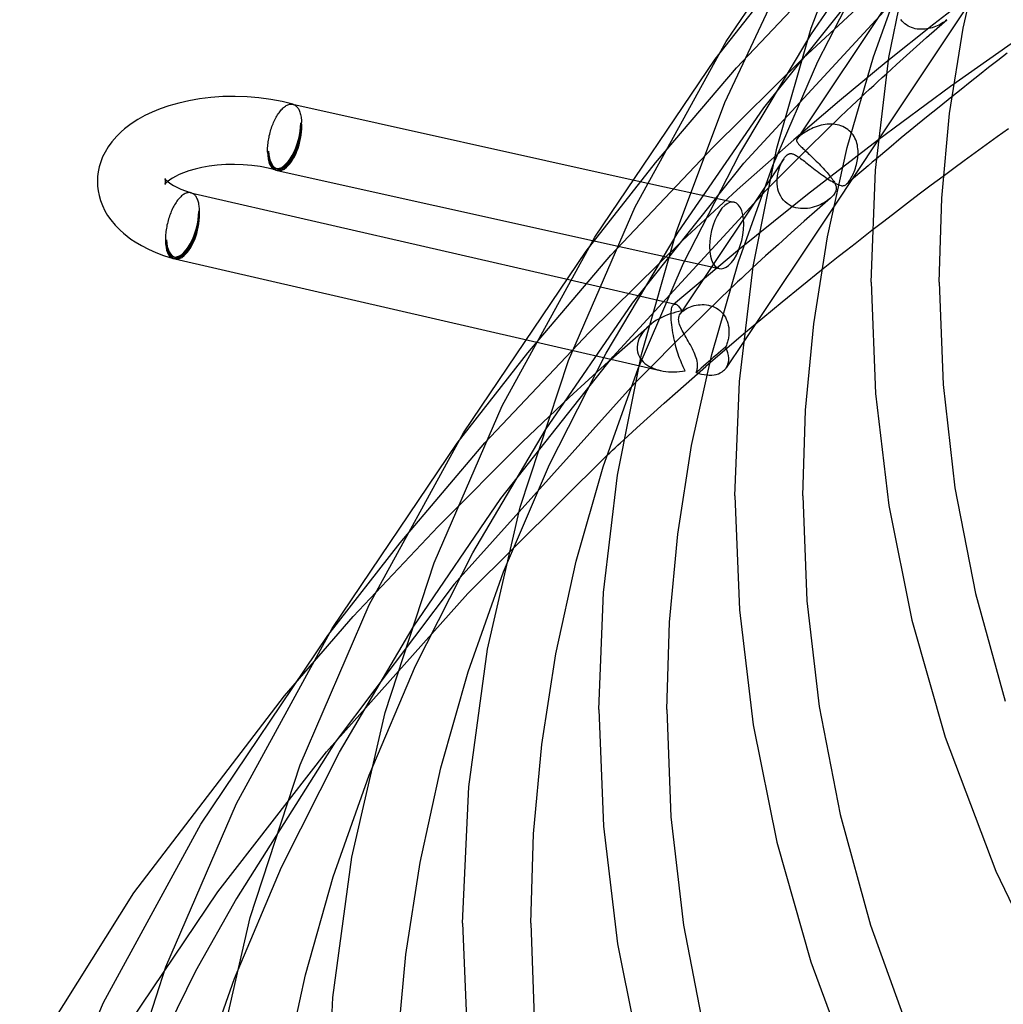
# Model space of a CAD drawing. Header units: millimetres. Extents: x -417 to 417, y -210 to 365.
# Tile 13 of 100: x -375 to -317, y 60 to 118. Entities that reach past the tile are written whole.
import ezdxf

# ---------------------------------------------------------------- set-up
doc = ezdxf.new("R2010")
doc.units = ezdxf.units.MM
doc.layers.add('HIDDEN', color=7, linetype='Continuous')
doc.layers.add('THICK', color=7, linetype='Continuous')

msp = doc.modelspace()

# ---------------------------------------------------------------- linework, layer by layer
at = {"layer": 'HIDDEN'}
for p, q in [((-328.546, 116.724), (-323.55, 123.912)), ((-332.912, 114.779), (-327.042, 120.968)), ((-328.131, 115.144), (-324.868, 121.492)), ((-334.15, 115.281), (-330.16, 120.367)), ((-331.29, 112.425), (-324.776, 120.574)), ((-323.198, 119.818), (-329.339, 110.613)), ((-318.441, 119.571), (-321.307, 117.345)), ((-332.479, 109.18), (-323.768, 118.587)), ((-328.994, 115.344), (-325.848, 118.242)), ((-319.323, 118.419), (-324.578, 110.543)), ((-323.172, 117.522), (-323.244, 117.611)), ((-323.093, 117.439), (-323.172, 117.522)), ((-321.139, 117.079), (-320.538, 117.605)), ((-320.69, 117.486), (-320.769, 117.432)), ((-320.616, 117.541), (-320.69, 117.486)), ((-320.545, 117.599), (-320.616, 117.541)), ((-321.307, 117.345), (-324.112, 115.1)), ((-323.007, 117.363), (-323.093, 117.439)), ((-322.916, 117.294), (-323.007, 117.363)), ((-322.819, 117.234), (-322.916, 117.294)), ((-322.718, 117.182), (-322.819, 117.234)), ((-322.614, 117.139), (-322.718, 117.182)), ((-322.506, 117.103), (-322.614, 117.139)), ((-322.397, 117.076), (-322.506, 117.103)), ((-322.286, 117.056), (-322.397, 117.076)), ((-322.174, 117.044), (-322.286, 117.056)), ((-322.062, 117.039), (-322.174, 117.044)), ((-321.949, 117.04), (-322.062, 117.039)), ((-321.837, 117.048), (-321.949, 117.04)), ((-321.726, 117.062), (-321.837, 117.048)), ((-321.737, 116.552), (-321.139, 117.079)), ((-321.618, 117.082), (-321.726, 117.062)), ((-321.511, 117.106), (-321.618, 117.082)), ((-321.407, 117.135), (-321.511, 117.106)), ((-321.306, 117.168), (-321.407, 117.135)), ((-321.208, 117.204), (-321.306, 117.168)), ((-321.114, 117.244), (-321.208, 117.204)), ((-321.023, 117.287), (-321.114, 117.244)), ((-320.936, 117.332), (-321.023, 117.287)), ((-320.851, 117.381), (-320.936, 117.332)), ((-320.769, 117.432), (-320.851, 117.381)), ((-315.711, 116.933), (-320.329, 113.672)), ((-332.718, 109.75), (-328.546, 116.724)), ((-322.331, 116.023), (-321.737, 116.552)), ((-322.922, 115.494), (-322.331, 116.023)), ((-334.301, 110.093), (-328.994, 115.344)), ((-330.769, 109.043), (-328.131, 115.144)), ((-323.509, 114.964), (-322.922, 115.494)), ((-337.667, 109.198), (-332.912, 114.779)), ((-324.112, 115.1), (-326.854, 112.835)), ((-324.093, 114.433), (-323.509, 114.964)), ((-320.329, 113.672), (-324.612, 110.51)), ((-326.854, 112.835), (-329.533, 110.551)), ((-326.136, 112.541), (-325.586, 113.055)), ((-320.246, 113.079), (-320.997, 112.475)), ((-358.981, 112.638), (-358.977, 112.637)), ((-358.977, 112.637), (-358.973, 112.636)), ((-358.973, 112.636), (-358.969, 112.635)), ((-358.959, 112.632), (-358.971, 112.636)), ((-358.969, 112.635), (-358.964, 112.634)), ((-358.964, 112.634), (-358.96, 112.633)), ((-358.96, 112.633), (-358.956, 112.631)), ((-358.956, 112.631), (-358.914, 112.617)), ((-358.914, 112.617), (-358.874, 112.597)), ((-358.874, 112.597), (-358.835, 112.573)), ((-358.835, 112.573), (-358.798, 112.545)), ((-358.798, 112.545), (-358.762, 112.512)), ((-358.762, 112.512), (-358.728, 112.475)), ((-358.728, 112.475), (-358.695, 112.433)), ((-358.695, 112.433), (-358.665, 112.388)), ((-358.665, 112.388), (-358.636, 112.338)), ((-358.636, 112.338), (-358.609, 112.284)), ((-358.609, 112.284), (-358.585, 112.226)), ((-336.342, 105.112), (-331.29, 112.425)), ((-326.793, 111.913), (-326.136, 112.541)), ((-320.997, 112.475), (-321.744, 111.869)), ((-358.585, 112.226), (-358.562, 112.165)), ((-358.562, 112.165), (-358.542, 112.1)), ((-358.542, 112.1), (-358.524, 112.032)), ((-358.524, 112.032), (-358.508, 111.961)), ((-358.508, 111.961), (-358.494, 111.887)), ((-358.494, 111.887), (-358.483, 111.81)), ((-358.483, 111.81), (-358.474, 111.73)), ((-358.474, 111.73), (-358.467, 111.647)), ((-327.658, 111.072), (-326.793, 111.913)), ((-321.744, 111.869), (-322.485, 111.263)), ((-358.463, 111.562), (-358.513, 111.519)), ((-358.467, 111.647), (-358.463, 111.562)), ((-328.702, 111.094), (-328.793, 111.041)), ((-328.605, 111.145), (-328.702, 111.094)), ((-328.503, 111.195), (-328.605, 111.145)), ((-328.397, 111.244), (-328.503, 111.195)), ((-328.287, 111.289), (-328.397, 111.244)), ((-328.173, 111.33), (-328.287, 111.289)), ((-328.057, 111.367), (-328.173, 111.33)), ((-327.939, 111.399), (-328.057, 111.367)), ((-327.82, 111.426), (-327.939, 111.399)), ((-327.701, 111.446), (-327.82, 111.426)), ((-327.581, 111.461), (-327.701, 111.446)), ((-327.461, 111.47), (-327.581, 111.461)), ((-327.341, 111.472), (-327.461, 111.47)), ((-327.223, 111.467), (-327.341, 111.472)), ((-327.105, 111.454), (-327.223, 111.467)), ((-326.989, 111.435), (-327.105, 111.454)), ((-326.876, 111.408), (-326.989, 111.435)), ((-326.765, 111.372), (-326.876, 111.408)), ((-326.657, 111.329), (-326.765, 111.372)), ((-326.554, 111.279), (-326.657, 111.329)), ((-326.456, 111.221), (-326.554, 111.279)), ((-326.363, 111.156), (-326.456, 111.221)), ((-326.276, 111.084), (-326.363, 111.156)), ((-322.485, 111.263), (-323.223, 110.654)), ((-332.859, 107.611), (-329.533, 110.551)), ((-329.372, 110.536), (-329.374, 110.513)), ((-329.374, 110.513), (-329.372, 110.49)), ((-329.366, 110.56), (-329.372, 110.536)), ((-329.356, 110.585), (-329.366, 110.56)), ((-329.341, 110.612), (-329.356, 110.585)), ((-329.326, 110.632), (-329.341, 110.612)), ((-329.309, 110.652), (-329.326, 110.632)), ((-329.29, 110.674), (-329.309, 110.652)), ((-329.267, 110.697), (-329.29, 110.674)), ((-329.242, 110.721), (-329.267, 110.697)), ((-329.213, 110.747), (-329.242, 110.721)), ((-329.177, 110.777), (-329.213, 110.747)), ((-329.135, 110.811), (-329.177, 110.777)), ((-329.085, 110.849), (-329.135, 110.811)), ((-329.026, 110.891), (-329.085, 110.849)), ((-328.957, 110.938), (-329.026, 110.891)), ((-328.879, 110.989), (-328.957, 110.938)), ((-328.793, 111.041), (-328.879, 110.989)), ((-324.612, 110.51), (-328.734, 107.334)), ((-328.687, 110.057), (-327.658, 111.072)), ((-326.196, 111.006), (-326.276, 111.084)), ((-326.123, 110.923), (-326.196, 111.006)), ((-326.057, 110.835), (-326.123, 110.923)), ((-325.997, 110.742), (-326.057, 110.835)), ((-325.945, 110.646), (-325.997, 110.742)), ((-325.9, 110.547), (-325.945, 110.646)), ((-325.862, 110.446), (-325.9, 110.547)), ((-323.223, 110.654), (-323.955, 110.045)), ((-340.3, 103.76), (-334.301, 110.093)), ((-329.84, 108.907), (-328.687, 110.057)), ((-329.372, 110.49), (-329.366, 110.466)), ((-329.366, 110.466), (-329.357, 110.442)), ((-329.357, 110.442), (-329.344, 110.416)), ((-329.344, 110.416), (-329.327, 110.389)), ((-329.327, 110.389), (-329.307, 110.36)), ((-329.307, 110.36), (-329.282, 110.329)), ((-329.282, 110.329), (-329.254, 110.296)), ((-329.254, 110.296), (-329.221, 110.26)), ((-329.221, 110.26), (-329.185, 110.222)), ((-329.185, 110.222), (-329.144, 110.181)), ((-329.144, 110.181), (-329.1, 110.137)), ((-329.1, 110.137), (-329.051, 110.09)), ((-329.051, 110.09), (-329, 110.041)), ((-329, 110.041), (-328.944, 109.988)), ((-328.944, 109.988), (-328.885, 109.933)), ((-328.885, 109.933), (-328.822, 109.874)), ((-325.83, 110.343), (-325.862, 110.446)), ((-325.804, 110.238), (-325.83, 110.343)), ((-325.785, 110.132), (-325.804, 110.238)), ((-325.771, 110.026), (-325.785, 110.132)), ((-325.762, 109.919), (-325.771, 110.026)), ((-323.955, 110.045), (-324.683, 109.434)), ((-360.413, 109.873), (-360.463, 109.83)), ((-330.131, 109.427), (-336.209, 100.317)), ((-336.011, 103.306), (-332.718, 109.75)), ((-330.185, 109.341), (-330.176, 109.356)), ((-330.176, 109.356), (-330.167, 109.371)), ((-330.167, 109.371), (-330.157, 109.386)), ((-330.157, 109.386), (-330.148, 109.4)), ((-330.148, 109.4), (-330.14, 109.414)), ((-330.14, 109.414), (-330.131, 109.428)), ((-330.131, 109.428), (-330.105, 109.465)), ((-330.105, 109.465), (-330.08, 109.499)), ((-330.08, 109.499), (-330.056, 109.53)), ((-330.056, 109.53), (-330.033, 109.557)), ((-330.033, 109.557), (-330.012, 109.581)), ((-330.012, 109.581), (-329.991, 109.602)), ((-329.991, 109.602), (-329.972, 109.621)), ((-329.972, 109.621), (-329.953, 109.638)), ((-329.953, 109.638), (-329.93, 109.657)), ((-329.93, 109.657), (-329.906, 109.674)), ((-329.906, 109.674), (-329.883, 109.689)), ((-329.883, 109.689), (-329.86, 109.702)), ((-329.86, 109.702), (-329.837, 109.713)), ((-329.837, 109.713), (-329.814, 109.722)), ((-329.814, 109.722), (-329.792, 109.729)), ((-329.792, 109.729), (-329.77, 109.734)), ((-329.77, 109.734), (-329.748, 109.737)), ((-329.748, 109.737), (-329.726, 109.738)), ((-329.726, 109.738), (-329.683, 109.737)), ((-329.683, 109.737), (-329.64, 109.73)), ((-329.64, 109.73), (-329.594, 109.718)), ((-329.594, 109.718), (-329.547, 109.7)), ((-329.547, 109.7), (-329.498, 109.678)), ((-329.498, 109.678), (-329.446, 109.651)), ((-329.446, 109.651), (-329.392, 109.62)), ((-329.392, 109.62), (-329.334, 109.584)), ((-329.334, 109.584), (-329.274, 109.544)), ((-329.274, 109.544), (-329.21, 109.5)), ((-329.21, 109.5), (-329.143, 109.452)), ((-329.143, 109.452), (-329.072, 109.399)), ((-329.072, 109.399), (-328.997, 109.343)), ((-328.822, 109.874), (-328.756, 109.812)), ((-328.756, 109.812), (-328.686, 109.746)), ((-328.686, 109.746), (-328.614, 109.678)), ((-328.614, 109.678), (-328.538, 109.606)), ((-328.538, 109.606), (-328.46, 109.531)), ((-328.46, 109.531), (-328.379, 109.454)), ((-328.379, 109.454), (-328.298, 109.375)), ((-328.298, 109.375), (-328.215, 109.293)), ((-325.81, 109.286), (-325.791, 109.388)), ((-325.791, 109.388), (-325.777, 109.493)), ((-325.777, 109.493), (-325.766, 109.599)), ((-325.766, 109.599), (-325.76, 109.705)), ((-325.759, 109.812), (-325.762, 109.919)), ((-325.76, 109.705), (-325.759, 109.812)), ((-341.739, 103.997), (-337.667, 109.198)), ((-339.022, 100.944), (-332.479, 109.18)), ((-331.075, 107.664), (-329.84, 108.907)), ((-330.442, 108.706), (-330.401, 108.849)), ((-330.401, 108.849), (-330.353, 108.986)), ((-330.353, 108.986), (-330.301, 109.114)), ((-330.301, 109.114), (-330.244, 109.233)), ((-330.244, 109.233), (-330.185, 109.341)), ((-328.997, 109.343), (-328.918, 109.283)), ((-328.918, 109.283), (-328.836, 109.22)), ((-328.836, 109.22), (-328.75, 109.153)), ((-328.75, 109.153), (-328.661, 109.084)), ((-328.661, 109.084), (-328.569, 109.013)), ((-328.569, 109.013), (-328.473, 108.939)), ((-328.473, 108.939), (-328.374, 108.863)), ((-328.374, 108.863), (-328.273, 108.786)), ((-328.273, 108.786), (-328.171, 108.708)), ((-328.215, 109.293), (-328.131, 109.21)), ((-328.131, 109.21), (-328.048, 109.126)), ((-328.048, 109.126), (-327.965, 109.042)), ((-327.965, 109.042), (-327.885, 108.958)), ((-327.885, 108.958), (-327.805, 108.874)), ((-327.805, 108.874), (-327.728, 108.791)), ((-327.728, 108.791), (-327.654, 108.709)), ((-325.995, 108.675), (-325.957, 108.771)), ((-325.957, 108.771), (-325.921, 108.872)), ((-325.921, 108.872), (-325.887, 108.978)), ((-325.887, 108.978), (-325.855, 109.088)), ((-325.855, 109.088), (-325.831, 109.186)), ((-325.831, 109.186), (-325.81, 109.286)), ((-366.492, 108.26), (-366.496, 108.267)), ((-366.484, 108.239), (-366.492, 108.26)), ((-366.476, 108.211), (-366.484, 108.239)), ((-366.469, 108.177), (-366.476, 108.211)), ((-339.092, 108.222), (-333.048, 106.881)), ((-330.52, 108.099), (-330.516, 108.252)), ((-330.516, 108.252), (-330.501, 108.405)), ((-330.501, 108.405), (-330.476, 108.557)), ((-330.476, 108.557), (-330.442, 108.706)), ((-328.171, 108.708), (-328.066, 108.63)), ((-328.066, 108.63), (-327.961, 108.552)), ((-327.961, 108.552), (-327.856, 108.476)), ((-327.856, 108.476), (-327.752, 108.402)), ((-327.752, 108.402), (-327.649, 108.331)), ((-327.654, 108.709), (-327.583, 108.629)), ((-327.649, 108.331), (-327.549, 108.263)), ((-327.583, 108.629), (-327.515, 108.55)), ((-327.549, 108.263), (-327.453, 108.2)), ((-327.515, 108.55), (-327.451, 108.472)), ((-327.453, 108.2), (-327.36, 108.142)), ((-327.451, 108.472), (-327.391, 108.396)), ((-327.391, 108.396), (-327.334, 108.322)), ((-327.334, 108.322), (-327.282, 108.251)), ((-327.282, 108.251), (-327.235, 108.182)), ((-326.244, 108.182), (-326.202, 108.252)), ((-326.202, 108.252), (-326.16, 108.327)), ((-326.16, 108.327), (-326.117, 108.408)), ((-326.117, 108.408), (-326.075, 108.494)), ((-326.075, 108.494), (-326.034, 108.583)), ((-326.034, 108.583), (-325.995, 108.675)), ((-320.755, 108.401), (-321.462, 107.874)), ((-366.495, 107.93), (-366.491, 107.939)), ((-366.492, 107.935), (-366.495, 107.93)), ((-366.477, 107.956), (-366.492, 107.935)), ((-366.491, 107.939), (-366.484, 107.959)), ((-366.484, 107.959), (-366.476, 107.986)), ((-366.439, 108.001), (-366.477, 107.956)), ((-366.476, 107.986), (-366.469, 108.02)), ((-366.464, 108.138), (-366.469, 108.177)), ((-366.469, 108.02), (-366.464, 108.058)), ((-366.463, 108.098), (-366.464, 108.138)), ((-366.464, 108.058), (-366.463, 108.098)), ((-366.383, 108.057), (-366.439, 108.001)), ((-366.336, 108.098), (-366.383, 108.057)), ((-330.515, 107.946), (-330.52, 108.099)), ((-330.498, 107.796), (-330.515, 107.946)), ((-330.469, 107.649), (-330.498, 107.796)), ((-330.428, 107.506), (-330.469, 107.649)), ((-327.36, 108.142), (-327.271, 108.088)), ((-327.271, 108.088), (-327.186, 108.039)), ((-327.235, 108.182), (-327.193, 108.116)), ((-327.193, 108.116), (-327.156, 108.051)), ((-327.186, 108.039), (-327.105, 107.995)), ((-327.156, 108.051), (-327.124, 107.99)), ((-327.124, 107.99), (-327.102, 107.941)), ((-327.105, 107.995), (-327.029, 107.956)), ((-327.102, 107.941), (-327.084, 107.894)), ((-327.084, 107.894), (-327.068, 107.848)), ((-327.068, 107.848), (-327.056, 107.801)), ((-327.05, 107.613), (-327.06, 107.564)), ((-327.056, 107.801), (-327.048, 107.755)), ((-327.045, 107.661), (-327.05, 107.613)), ((-327.048, 107.755), (-327.044, 107.708)), ((-327.044, 107.708), (-327.045, 107.661)), ((-327.029, 107.956), (-326.956, 107.924)), ((-326.956, 107.924), (-326.888, 107.897)), ((-326.888, 107.897), (-326.824, 107.876)), ((-326.824, 107.876), (-326.764, 107.861)), ((-326.764, 107.861), (-326.708, 107.852)), ((-326.708, 107.852), (-326.657, 107.85)), ((-326.657, 107.85), (-326.609, 107.855)), ((-326.609, 107.855), (-326.563, 107.866)), ((-326.563, 107.866), (-326.52, 107.883)), ((-326.52, 107.883), (-326.479, 107.908)), ((-326.479, 107.908), (-326.44, 107.937)), ((-326.44, 107.937), (-326.4, 107.975)), ((-326.39, 107.98), (-326.438, 107.939)), ((-326.4, 107.975), (-326.362, 108.018)), ((-326.342, 108.021), (-326.39, 107.98)), ((-326.362, 108.018), (-326.324, 108.065)), ((-326.294, 108.062), (-326.342, 108.021)), ((-326.324, 108.065), (-326.285, 108.12)), ((-326.246, 108.104), (-326.294, 108.062)), ((-326.285, 108.12), (-326.244, 108.182)), ((-326.198, 108.145), (-326.246, 108.104)), ((-326.15, 108.186), (-326.198, 108.145)), ((-321.462, 107.874), (-322.165, 107.345)), ((-364.965, 107.438), (-364.969, 107.439)), ((-364.961, 107.437), (-364.965, 107.438)), ((-364.958, 107.436), (-364.961, 107.437)), ((-364.954, 107.435), (-364.958, 107.436)), ((-364.957, 107.436), (-364.956, 107.435)), ((-364.956, 107.435), (-364.954, 107.435)), ((-364.95, 107.434), (-364.954, 107.435)), ((-364.954, 107.435), (-364.952, 107.434)), ((-364.952, 107.434), (-364.95, 107.434)), ((-364.946, 107.433), (-364.95, 107.434)), ((-364.95, 107.434), (-364.948, 107.433)), ((-364.948, 107.433), (-364.946, 107.433)), ((-364.907, 107.419), (-364.946, 107.433)), ((-364.868, 107.401), (-364.907, 107.419)), ((-364.831, 107.379), (-364.868, 107.401)), ((-364.796, 107.352), (-364.831, 107.379)), ((-364.761, 107.322), (-364.796, 107.352)), ((-364.729, 107.287), (-364.761, 107.322)), ((-364.697, 107.249), (-364.729, 107.287)), ((-364.668, 107.207), (-364.697, 107.249)), ((-364.641, 107.161), (-364.668, 107.207)), ((-364.615, 107.112), (-364.641, 107.161)), ((-364.591, 107.059), (-364.615, 107.112)), ((-364.569, 107.003), (-364.591, 107.059)), ((-340.174, 97.794), (-331.435, 107.299)), ((-336.086, 104.637), (-332.859, 107.611)), ((-328.734, 107.334), (-332.733, 104.119)), ((-330.375, 107.368), (-330.428, 107.506)), ((-330.31, 107.236), (-330.375, 107.368)), ((-330.232, 107.111), (-330.31, 107.236)), ((-330.143, 106.997), (-330.232, 107.111)), ((-327.387, 107.117), (-328.159, 106.441)), ((-327.461, 107.056), (-327.545, 106.992)), ((-327.387, 107.117), (-327.461, 107.056)), ((-327.319, 107.179), (-327.387, 107.117)), ((-327.26, 107.239), (-327.319, 107.179)), ((-327.209, 107.297), (-327.26, 107.239)), ((-327.166, 107.353), (-327.209, 107.297)), ((-327.129, 107.409), (-327.166, 107.353)), ((-327.099, 107.463), (-327.129, 107.409)), ((-327.076, 107.514), (-327.099, 107.463)), ((-327.06, 107.564), (-327.076, 107.514)), ((-322.165, 107.345), (-322.865, 106.816)), ((-364.549, 106.944), (-364.569, 107.003)), ((-364.53, 106.881), (-364.549, 106.944)), ((-364.514, 106.815), (-364.53, 106.881)), ((-364.501, 106.747), (-364.514, 106.815)), ((-364.489, 106.675), (-364.501, 106.747)), ((-364.479, 106.602), (-364.489, 106.675)), ((-364.471, 106.525), (-364.479, 106.602)), ((-364.466, 106.447), (-364.471, 106.525)), ((-327.214, 106.592), (-332.521, 98.637)), ((-330.043, 106.893), (-330.143, 106.997)), ((-329.933, 106.8), (-330.043, 106.893)), ((-329.816, 106.721), (-329.933, 106.8)), ((-329.691, 106.654), (-329.816, 106.721)), ((-329.561, 106.599), (-329.691, 106.654)), ((-329.427, 106.558), (-329.561, 106.599)), ((-329.291, 106.528), (-329.427, 106.558)), ((-329.153, 106.51), (-329.291, 106.528)), ((-329.015, 106.502), (-329.153, 106.51)), ((-328.876, 106.505), (-329.015, 106.502)), ((-328.738, 106.516), (-328.876, 106.505)), ((-328.601, 106.537), (-328.738, 106.516)), ((-328.467, 106.566), (-328.601, 106.537)), ((-328.334, 106.602), (-328.467, 106.566)), ((-328.205, 106.645), (-328.334, 106.602)), ((-328.079, 106.694), (-328.205, 106.645)), ((-327.958, 106.748), (-328.079, 106.694)), ((-327.844, 106.805), (-327.958, 106.748)), ((-327.737, 106.866), (-327.844, 106.805)), ((-327.637, 106.928), (-327.737, 106.866)), ((-327.545, 106.992), (-327.637, 106.928)), ((-322.865, 106.816), (-323.562, 106.285)), ((-364.513, 106.323), (-364.463, 106.366)), ((-364.463, 106.366), (-364.466, 106.447)), ((-328.159, 106.441), (-328.927, 105.763)), ((-323.562, 106.285), (-324.255, 105.753)), ((-328.927, 105.763), (-329.688, 105.083)), ((-324.255, 105.753), (-324.945, 105.219)), ((-340.563, 98.015), (-336.342, 105.112)), ((-329.688, 105.083), (-330.444, 104.402)), ((-366.463, 104.634), (-366.413, 104.677)), ((-341.56, 99.218), (-336.086, 104.637)), ((-341.359, 104.628), (-333.915, 102.976)), ((-330.444, 104.402), (-331.194, 103.72)), ((-345.174, 98.029), (-340.3, 103.76)), ((-332.733, 104.119), (-336.607, 100.865)), ((-331.194, 103.72), (-331.939, 103.035)), ((-338.681, 97.1), (-336.011, 103.306)), ((-327.912, 102.88), (-329.072, 101.944)), ((-342.931, 102.373), (-336.492, 100.893)), ((-329.072, 101.944), (-330.221, 101.006)), ((-333.295, 101.77), (-333.921, 101.172)), ((-344.132, 93.507), (-339.022, 100.944)), ((-336.718, 100.621), (-336.7, 100.692)), ((-336.7, 100.692), (-336.68, 100.752)), ((-336.68, 100.752), (-336.658, 100.8)), ((-336.658, 100.8), (-336.632, 100.838)), ((-336.632, 100.838), (-336.605, 100.867)), ((-336.605, 100.867), (-336.587, 100.879)), ((-336.587, 100.879), (-336.569, 100.888)), ((-336.569, 100.888), (-336.55, 100.894)), ((-336.55, 100.894), (-336.53, 100.897)), ((-336.53, 100.897), (-336.51, 100.896)), ((-336.51, 100.896), (-336.489, 100.892)), ((-336.489, 100.892), (-336.455, 100.881)), ((-336.455, 100.881), (-336.421, 100.862)), ((-336.421, 100.862), (-336.385, 100.836)), ((-336.385, 100.836), (-336.349, 100.804)), ((-336.349, 100.804), (-336.312, 100.766)), ((-336.312, 100.766), (-336.275, 100.722)), ((-336.275, 100.722), (-336.237, 100.673)), ((-336.237, 100.673), (-336.198, 100.617)), ((-335.814, 100.645), (-335.716, 100.692)), ((-335.716, 100.692), (-335.612, 100.735)), ((-335.612, 100.735), (-335.504, 100.772)), ((-335.504, 100.772), (-335.393, 100.803)), ((-335.393, 100.803), (-335.279, 100.828)), ((-335.279, 100.828), (-335.163, 100.847)), ((-335.163, 100.847), (-335.043, 100.859)), ((-335.043, 100.859), (-334.922, 100.864)), ((-334.922, 100.864), (-334.8, 100.861)), ((-334.8, 100.861), (-334.677, 100.85)), ((-333.921, 101.172), (-334.706, 100.408)), ((-334.677, 100.85), (-334.555, 100.83)), ((-334.555, 100.83), (-334.434, 100.801)), ((-334.434, 100.801), (-334.315, 100.763)), ((-334.315, 100.763), (-334.199, 100.714)), ((-334.199, 100.714), (-334.087, 100.656)), ((-330.221, 101.006), (-331.359, 100.064)), ((-337.294, 100.112), (-337.453, 100.03)), ((-337.133, 100.187), (-337.294, 100.112)), ((-336.968, 100.255), (-337.133, 100.187)), ((-336.801, 100.316), (-336.968, 100.255)), ((-336.633, 100.37), (-336.801, 100.316)), ((-336.75, 100.222), (-336.748, 100.339)), ((-336.747, 100.095), (-336.75, 100.222)), ((-336.748, 100.339), (-336.741, 100.445)), ((-336.74, 99.96), (-336.747, 100.095)), ((-336.741, 100.445), (-336.731, 100.539)), ((-336.731, 100.539), (-336.718, 100.621)), ((-336.463, 100.417), (-336.633, 100.37)), ((-336.292, 100.457), (-336.463, 100.417)), ((-336.304, 100.059), (-336.293, 100.126)), ((-336.293, 100.126), (-336.273, 100.191)), ((-336.12, 100.49), (-336.292, 100.457)), ((-336.273, 100.191), (-336.246, 100.255)), ((-336.246, 100.255), (-336.209, 100.317)), ((-336.209, 100.317), (-336.19, 100.344)), ((-336.198, 100.617), (-336.159, 100.557)), ((-336.19, 100.344), (-336.168, 100.372)), ((-336.168, 100.372), (-336.145, 100.399)), ((-336.159, 100.557), (-336.12, 100.49)), ((-336.145, 100.399), (-336.12, 100.425)), ((-336.12, 100.425), (-336.093, 100.452)), ((-336.093, 100.452), (-336.065, 100.477)), ((-336.065, 100.477), (-335.991, 100.536)), ((-335.991, 100.536), (-335.906, 100.592)), ((-335.906, 100.592), (-335.814, 100.645)), ((-334.706, 100.408), (-335.623, 99.505)), ((-334.087, 100.656), (-333.982, 100.588)), ((-333.982, 100.588), (-333.882, 100.512)), ((-333.882, 100.512), (-333.79, 100.426)), ((-333.79, 100.426), (-333.705, 100.332)), ((-333.705, 100.332), (-333.629, 100.23)), ((-333.629, 100.23), (-333.562, 100.123)), ((-333.562, 100.123), (-333.505, 100.011)), ((-340.42, 97.515), (-338.047, 99.618)), ((-338.038, 99.626), (-338.18, 99.494)), ((-337.901, 99.738), (-338.038, 99.626)), ((-337.757, 99.842), (-337.901, 99.738)), ((-337.607, 99.94), (-337.757, 99.842)), ((-337.453, 100.03), (-337.607, 99.94)), ((-336.729, 99.817), (-336.74, 99.96)), ((-336.714, 99.669), (-336.729, 99.817)), ((-336.695, 99.517), (-336.714, 99.669)), ((-336.672, 99.363), (-336.695, 99.517)), ((-336.307, 99.99), (-336.304, 100.059)), ((-336.303, 99.918), (-336.307, 99.99)), ((-336.291, 99.844), (-336.303, 99.918)), ((-336.273, 99.768), (-336.291, 99.844)), ((-336.249, 99.688), (-336.273, 99.768)), ((-336.218, 99.605), (-336.249, 99.688)), ((-336.181, 99.519), (-336.218, 99.605)), ((-336.139, 99.429), (-336.181, 99.519)), ((-333.505, 100.011), (-333.457, 99.894)), ((-333.457, 99.894), (-333.417, 99.773)), ((-333.417, 99.773), (-333.387, 99.65)), ((-333.387, 99.65), (-333.366, 99.526)), ((-333.366, 99.526), (-333.353, 99.401)), ((-331.359, 100.064), (-332.487, 99.119)), ((-347.688, 92.74), (-341.56, 99.218)), ((-338.533, 99.046), (-338.618, 98.882)), ((-338.43, 99.204), (-338.533, 99.046)), ((-338.311, 99.353), (-338.43, 99.204)), ((-338.18, 99.494), (-338.311, 99.353)), ((-336.646, 99.21), (-336.672, 99.363)), ((-336.617, 99.056), (-336.646, 99.21)), ((-335.623, 99.505), (-336.643, 98.491)), ((-336.586, 98.905), (-336.617, 99.056)), ((-336.092, 99.335), (-336.139, 99.429)), ((-336.041, 99.239), (-336.092, 99.335)), ((-335.986, 99.139), (-336.041, 99.239)), ((-335.927, 99.036), (-335.986, 99.139)), ((-335.866, 98.93), (-335.927, 99.036)), ((-332.487, 99.119), (-333.603, 98.171)), ((-333.369, 98.958), (-333.38, 98.886)), ((-333.36, 99.03), (-333.369, 98.958)), ((-333.35, 99.152), (-333.36, 99.03)), ((-333.353, 99.401), (-333.348, 99.276)), ((-333.348, 99.276), (-333.35, 99.152)), ((-345.408, 98.838), (-337.388, 96.995)), ((-338.725, 98.54), (-338.744, 98.366)), ((-338.744, 98.366), (-338.74, 98.226)), ((-338.683, 98.713), (-338.725, 98.54)), ((-338.618, 98.882), (-338.683, 98.713)), ((-336.643, 98.491), (-337.737, 97.393)), ((-336.553, 98.756), (-336.586, 98.905)), ((-336.519, 98.61), (-336.553, 98.756)), ((-336.482, 98.467), (-336.519, 98.61)), ((-336.445, 98.329), (-336.482, 98.467)), ((-335.804, 98.822), (-335.866, 98.93)), ((-335.741, 98.713), (-335.804, 98.822)), ((-335.678, 98.603), (-335.741, 98.713)), ((-335.616, 98.492), (-335.678, 98.603)), ((-335.556, 98.38), (-335.616, 98.492)), ((-335.498, 98.269), (-335.556, 98.38)), ((-333.545, 98.367), (-333.691, 98.242)), ((-333.518, 98.425), (-333.545, 98.367)), ((-333.493, 98.486), (-333.518, 98.425)), ((-333.469, 98.549), (-333.493, 98.486)), ((-333.447, 98.613), (-333.469, 98.549)), ((-333.427, 98.679), (-333.447, 98.613)), ((-333.409, 98.747), (-333.427, 98.679)), ((-333.394, 98.816), (-333.409, 98.747)), ((-333.38, 98.886), (-333.394, 98.816)), ((-349.327, 92.713), (-345.174, 98.029)), ((-346.75, 89.468), (-340.174, 97.794)), ((-343.889, 91.471), (-340.563, 98.015)), ((-338.74, 98.226), (-338.719, 98.088)), ((-338.719, 98.088), (-338.681, 97.956)), ((-338.681, 97.956), (-338.627, 97.831)), ((-338.627, 97.831), (-338.559, 97.713)), ((-336.406, 98.195), (-336.445, 98.329)), ((-336.367, 98.066), (-336.406, 98.195)), ((-336.327, 97.942), (-336.367, 98.066)), ((-336.287, 97.822), (-336.327, 97.942)), ((-336.246, 97.707), (-336.287, 97.822)), ((-335.444, 98.16), (-335.498, 98.269)), ((-335.394, 98.051), (-335.444, 98.16)), ((-335.349, 97.944), (-335.394, 98.051)), ((-335.308, 97.838), (-335.349, 97.944)), ((-335.273, 97.734), (-335.308, 97.838)), ((-333.603, 98.171), (-334.709, 97.22)), ((-334.124, 97.869), (-334.268, 97.746)), ((-333.98, 97.994), (-334.124, 97.869)), ((-333.836, 98.118), (-333.98, 97.994)), ((-333.691, 98.242), (-333.836, 98.118)), ((-342.741, 95.398), (-340.42, 97.515)), ((-337.737, 97.393), (-338.876, 96.24)), ((-338.559, 97.713), (-338.479, 97.603)), ((-338.479, 97.603), (-338.387, 97.502)), ((-338.387, 97.502), (-338.284, 97.409)), ((-338.284, 97.409), (-338.172, 97.325)), ((-338.172, 97.325), (-338.053, 97.249)), ((-338.053, 97.249), (-337.927, 97.182)), ((-336.205, 97.598), (-336.246, 97.707)), ((-336.164, 97.493), (-336.205, 97.598)), ((-336.122, 97.393), (-336.164, 97.493)), ((-336.081, 97.299), (-336.122, 97.393)), ((-336.039, 97.21), (-336.081, 97.299)), ((-335.998, 97.126), (-336.039, 97.21)), ((-335.532, 96.504), (-334.709, 97.22)), ((-335.244, 97.632), (-335.273, 97.734)), ((-335.221, 97.531), (-335.244, 97.632)), ((-335.204, 97.432), (-335.221, 97.531)), ((-335.198, 97.373), (-335.204, 97.432)), ((-335.2, 97.144), (-335.195, 97.201)), ((-335.194, 97.315), (-335.198, 97.373)), ((-335.195, 97.201), (-335.193, 97.258)), ((-335.193, 97.258), (-335.194, 97.315)), ((-334.84, 97.249), (-334.984, 97.124)), ((-334.697, 97.374), (-334.84, 97.249)), ((-334.554, 97.498), (-334.697, 97.374)), ((-334.411, 97.622), (-334.554, 97.498)), ((-334.268, 97.746), (-334.411, 97.622)), ((-337.927, 97.182), (-337.796, 97.123)), ((-337.796, 97.123), (-337.659, 97.072)), ((-337.659, 97.072), (-337.519, 97.028)), ((-337.519, 97.028), (-337.376, 96.992)), ((-337.376, 96.992), (-337.22, 96.961)), ((-337.22, 96.961), (-337.061, 96.938)), ((-337.061, 96.938), (-336.901, 96.922)), ((-336.901, 96.922), (-336.739, 96.914)), ((-336.739, 96.914), (-336.575, 96.912)), ((-336.575, 96.912), (-336.411, 96.918)), ((-336.411, 96.918), (-336.246, 96.93)), ((-336.246, 96.93), (-336.081, 96.949)), ((-336.081, 96.949), (-335.916, 96.974)), ((-335.957, 97.047), (-335.998, 97.126)), ((-335.916, 96.974), (-335.957, 97.047)), ((-335.127, 96.998), (-335.271, 96.872)), ((-335.271, 96.872), (-335.25, 96.925)), ((-335.25, 96.925), (-335.233, 96.979)), ((-335.233, 96.979), (-335.219, 97.033)), ((-335.219, 97.033), (-335.208, 97.088)), ((-335.208, 97.088), (-335.2, 97.144)), ((-334.984, 97.124), (-335.127, 96.998)), ((-336.348, 95.786), (-335.532, 96.504)), ((-339.098, 96.014), (-349.495, 84.43)), ((-337.159, 95.066), (-336.348, 95.786)), ((-345.473, 92.799), (-342.741, 95.398)), ((-337.963, 94.345), (-337.159, 95.066)), ((-338.762, 93.621), (-337.963, 94.345)), ((-348.404, 86.286), (-344.132, 93.507)), ((-339.553, 92.897), (-338.762, 93.621)), ((-352.68, 86.86), (-347.688, 92.74)), ((-350.437, 87.822), (-345.473, 92.799)), ((-348.694, 83.883), (-340.515, 92.007)), ((-346.591, 85.157), (-343.889, 91.471)), ((-351.918, 81.908), (-346.75, 89.468)), ((-355.434, 82.545), (-350.437, 87.822)), ((-356.916, 81.428), (-352.68, 86.86)), ((-351.765, 79.639), (-348.404, 86.286)), ((-349.495, 84.43), (-356.496, 75.147)), ((-357.002, 74.586), (-348.694, 83.883)), ((-359.472, 77.873), (-355.434, 82.545)), ((-356.243, 74.561), (-351.918, 81.908)), ((-354.502, 73.214), (-351.765, 79.639)), ((-356.496, 75.147), (-362.291, 65.964)), ((-363.381, 66.356), (-357.002, 74.586)), ((-359.641, 67.807), (-356.243, 74.561)), ((-362.413, 61.271), (-359.641, 67.807)), ((-368.511, 58.746), (-363.381, 66.356)), ((-362.291, 65.964), (-364.697, 61.687)), ((-364.697, 61.687), (-366.336, 58.388))]:
    msp.add_line(p, q, dxfattribs=at)
for centre, end in [((-359.463, 110.696), 257.48559), ((-365.463, 105.5), 257.05788)]:
    msp.add_arc(centre, 1.9, 253.89807, end, dxfattribs=at)
for centre, major_axis, ratio, start_param, end_param in [((-359.463, 110.696), (0.527, 1.825), 0.433013, -3.141586, -0.982794), ((-359.463, 110.696), (0.555, 1.922), 0.433013, -3.072688, -0.982794), ((-359.463, 110.696), (0.412, 1.855), 0.465313, -3.14148, -1.010914), ((-359.463, 110.696), (0.433, 1.952), 0.465313, -2.581711, -1.010914), ((-359.463, 110.696), (0.412, 1.855), 0.465313, 2.130678, 3.141705), ((-359.463, 110.696), (0.527, 1.825), 0.433013, 2.158799, 3.141599), ((-359.463, 110.696), (0.433, 1.952), 0.465313, 3.141562, 3.701475), ((-333.482, 104.928), (-0.433, -1.952), 0.465313, -2.581711, -0.00003), ((-333.482, 104.928), (-0.433, -1.952), 0.465313, 3.141562, 3.701475), ((-333.482, 104.928), (-0.433, -1.952), 0.465313, 0.559882, 3.141562), ((-365.463, 105.5), (-0.527, -1.825), 0.433013, 0.000007, 2.158799), ((-365.463, 105.5), (0.555, 1.922), 0.433013, -3.080565, -0.982794), ((-365.463, 105.5), (-0.426, -1.852), 0.461626, 0.000106, 2.134137), ((-365.463, 105.5), (0.448, 1.949), 0.461626, -2.578252, -1.007456), ((-365.463, 105.5), (-0.527, -1.825), 0.433013, -0.982794, 0.000007), ((-365.463, 105.5), (-0.426, -1.852), 0.461626, -1.007456, 0.000106), ((-365.463, 105.5), (0.448, 1.949), 0.461626, 3.141558, 3.704933), ((-333.482, 104.928), (-0.433, -1.952), 0.465313, -0.00003, 0.559882), ((-335.172, 98.267), (-1.664, 1.11), 0.647768, -3.141592, -2.277203), ((-335.172, 98.267), (-1.664, 1.11), 0.647768, 1.924168, 2.266058)]:
    msp.add_ellipse(centre, major_axis=major_axis, ratio=ratio, start_param=start_param, end_param=end_param, dxfattribs=at)
at = {"layer": 'THICK'}
for p, q in [((-333.522, 116.323), (-326.562, 126.565)), ((-328.512, 117.116), (-325.73, 124.536)), ((-323.948, 115.376), (-322.58, 122.163)), ((-319.585, 117.098), (-318.439, 122.237)), ((-324.857, 115.424), (-322.858, 120.986)), ((-333.589, 112.731), (-329.922, 120.543)), ((-330.532, 110.048), (-328.512, 117.116)), ((-320.378, 112.086), (-319.585, 117.098)), ((-338.863, 106.612), (-333.522, 116.323)), ((-341.238, 104.826), (-334.15, 115.281)), ((-326.4, 110.087), (-324.857, 115.424)), ((-324.739, 108.764), (-323.948, 115.376)), ((-317.543, 115.212), (-318.088, 114.787)), ((-316.995, 115.637), (-317.543, 115.212)), ((-318.088, 114.787), (-318.631, 114.361)), ((-324.593, 113.974), (-324.344, 114.203)), ((-324.344, 114.203), (-324.093, 114.433)), ((-318.631, 114.361), (-319.172, 113.934)), ((-325.339, 113.285), (-325.091, 113.515)), ((-325.091, 113.515), (-324.842, 113.745)), ((-324.842, 113.745), (-324.593, 113.974)), ((-319.71, 113.507), (-320.246, 113.079)), ((-319.172, 113.934), (-319.71, 113.507)), ((-365.084, 112.845), (-365.684, 112.708)), ((-364.464, 112.952), (-365.084, 112.845)), ((-363.792, 113.034), (-364.464, 112.952)), ((-363.086, 113.084), (-363.792, 113.034)), ((-362.378, 113.098), (-363.086, 113.084)), ((-361.67, 113.076), (-362.378, 113.098)), ((-360.969, 113.018), (-361.67, 113.076)), ((-360.282, 112.924), (-360.969, 113.018)), ((-359.613, 112.797), (-360.282, 112.924)), ((-325.586, 113.055), (-325.339, 113.285)), ((-366.782, 112.364), (-367.246, 112.174)), ((-366.264, 112.543), (-366.782, 112.364)), ((-365.684, 112.708), (-366.264, 112.543)), ((-359.747, 112.2), (-359.702, 112.256)), ((-359.702, 112.256), (-359.658, 112.308)), ((-359.658, 112.308), (-359.612, 112.357)), ((-358.971, 112.636), (-359.613, 112.797)), ((-359.612, 112.357), (-359.566, 112.403)), ((-359.566, 112.403), (-359.52, 112.445)), ((-359.52, 112.445), (-359.47, 112.487)), ((-359.47, 112.487), (-359.419, 112.524)), ((-359.419, 112.524), (-359.368, 112.557)), ((-359.368, 112.557), (-359.318, 112.584)), ((-359.318, 112.584), (-359.267, 112.607)), ((-359.267, 112.607), (-359.218, 112.625)), ((-359.218, 112.625), (-359.169, 112.638)), ((-359.169, 112.638), (-359.12, 112.645)), ((-359.12, 112.645), (-359.073, 112.648)), ((-359.073, 112.648), (-359.027, 112.645)), ((-359.027, 112.645), (-358.981, 112.638)), ((-358.982, 112.638), (-339.092, 108.222)), ((-336.425, 105.152), (-333.589, 112.731)), ((-368.083, 111.744), (-368.473, 111.493)), ((-367.681, 111.967), (-368.083, 111.744)), ((-367.246, 112.174), (-367.681, 111.967)), ((-360.073, 111.649), (-360.036, 111.726)), ((-360.036, 111.726), (-359.998, 111.802)), ((-359.998, 111.802), (-359.958, 111.875)), ((-359.958, 111.875), (-359.917, 111.946)), ((-359.917, 111.946), (-359.876, 112.014)), ((-359.876, 112.014), (-359.834, 112.079)), ((-359.834, 112.079), (-359.791, 112.141)), ((-359.791, 112.141), (-359.747, 112.2)), ((-320.845, 107.126), (-320.378, 112.086)), ((-368.864, 111.197), (-369.074, 111.016)), ((-368.473, 111.493), (-368.864, 111.197)), ((-360.293, 111.058), (-360.266, 111.146)), ((-360.266, 111.146), (-360.238, 111.234)), ((-360.238, 111.234), (-360.208, 111.32)), ((-360.208, 111.32), (-360.176, 111.405)), ((-360.176, 111.405), (-360.143, 111.488)), ((-360.143, 111.488), (-360.109, 111.569)), ((-360.109, 111.569), (-360.073, 111.649)), ((-316.922, 111.191), (-317.584, 110.718)), ((-369.327, 110.767), (-369.617, 110.434)), ((-369.074, 111.016), (-369.327, 110.767)), ((-360.427, 110.43), (-360.414, 110.52)), ((-360.414, 110.52), (-360.399, 110.61)), ((-360.399, 110.61), (-360.381, 110.7)), ((-360.381, 110.7), (-360.362, 110.79)), ((-360.362, 110.79), (-360.341, 110.88)), ((-360.341, 110.88), (-360.318, 110.969)), ((-360.318, 110.969), (-360.293, 111.058)), ((-324.578, 110.543), (-327.214, 106.592)), ((-317.584, 110.718), (-318.237, 110.247)), ((-369.834, 110.133), (-370.015, 109.83)), ((-369.617, 110.434), (-369.834, 110.133)), ((-360.464, 109.912), (-360.463, 109.995)), ((-360.463, 109.995), (-360.46, 110.08)), ((-360.46, 110.08), (-360.455, 110.166)), ((-360.455, 110.166), (-360.448, 110.253)), ((-360.448, 110.253), (-360.439, 110.342)), ((-360.439, 110.342), (-360.427, 110.43)), ((-331.927, 103.11), (-330.532, 110.048)), ((-327.564, 104.844), (-326.4, 110.087)), ((-318.237, 110.247), (-318.882, 109.779)), ((-370.157, 109.538), (-370.271, 109.245)), ((-370.015, 109.83), (-370.157, 109.538)), ((-360.463, 109.83), (-360.464, 109.912)), ((-324.683, 109.434), (-324.929, 109.226)), ((-318.882, 109.779), (-319.517, 109.315)), ((-370.356, 108.958), (-370.416, 108.67)), ((-370.271, 109.245), (-370.356, 108.958)), ((-364.728, 108.824), (-365.096, 108.717)), ((-364.331, 108.916), (-364.728, 108.824)), ((-363.906, 108.991), (-364.331, 108.916)), ((-363.433, 109.05), (-363.906, 108.991)), ((-362.922, 109.088), (-363.433, 109.05)), ((-362.405, 109.098), (-362.922, 109.088)), ((-361.89, 109.082), (-362.405, 109.098)), ((-361.384, 109.039), (-361.89, 109.082)), ((-360.898, 108.972), (-361.384, 109.039)), ((-360.439, 108.883), (-360.898, 108.972)), ((-360.017, 108.775), (-360.439, 108.883)), ((-332.795, 103.379), (-330.769, 109.043)), ((-325.419, 108.811), (-325.663, 108.603)), ((-325.174, 109.019), (-325.419, 108.811)), ((-324.929, 109.226), (-325.174, 109.019)), ((-320.141, 108.856), (-320.755, 108.401)), ((-319.517, 109.315), (-320.141, 108.856)), ((-370.451, 108.384), (-370.463, 108.098)), ((-370.416, 108.67), (-370.451, 108.384)), ((-366.496, 108.267), (-366.491, 108.259)), ((-366.491, 108.259), (-366.474, 108.236)), ((-366.474, 108.236), (-366.428, 108.184)), ((-366.213, 108.193), (-366.336, 108.098)), ((-366.058, 108.295), (-366.213, 108.193)), ((-365.877, 108.397), (-366.058, 108.295)), ((-365.657, 108.503), (-365.877, 108.397)), ((-365.401, 108.61), (-365.657, 108.503)), ((-365.096, 108.717), (-365.401, 108.61)), ((-359.896, 108.744), (-341.359, 104.628)), ((-325.907, 108.395), (-326.15, 108.186)), ((-325.663, 108.603), (-325.907, 108.395)), ((-325, 102.18), (-324.739, 108.764)), ((-370.463, 108.098), (-370.452, 107.822)), ((-370.452, 107.822), (-370.419, 107.545)), ((-366.428, 108.184), (-366.369, 108.127)), ((-366.369, 108.127), (-366.31, 108.076)), ((-366.31, 108.076), (-366.234, 108.018)), ((-366.234, 108.018), (-366.141, 107.954)), ((-366.141, 107.954), (-365.997, 107.866)), ((-365.997, 107.866), (-365.794, 107.757)), ((-365.794, 107.757), (-365.555, 107.648)), ((-365.555, 107.648), (-365.279, 107.541)), ((-331.135, 107.603), (-331.075, 107.664)), ((-370.419, 107.545), (-370.363, 107.267)), ((-370.363, 107.267), (-370.284, 106.99)), ((-365.703, 107.052), (-365.749, 106.994)), ((-365.656, 107.106), (-365.703, 107.052)), ((-365.609, 107.157), (-365.656, 107.106)), ((-365.561, 107.204), (-365.609, 107.157)), ((-365.514, 107.247), (-365.561, 107.204)), ((-365.462, 107.289), (-365.514, 107.247)), ((-365.41, 107.326), (-365.462, 107.289)), ((-365.359, 107.359), (-365.41, 107.326)), ((-365.308, 107.386), (-365.359, 107.359)), ((-365.257, 107.409), (-365.308, 107.386)), ((-365.279, 107.541), (-364.957, 107.436)), ((-365.207, 107.427), (-365.257, 107.409)), ((-365.158, 107.439), (-365.207, 107.427)), ((-365.109, 107.447), (-365.158, 107.439)), ((-365.061, 107.449), (-365.109, 107.447)), ((-365.014, 107.446), (-365.061, 107.449)), ((-364.969, 107.439), (-365.014, 107.446)), ((-364.97, 107.439), (-342.931, 102.373)), ((-331.435, 107.299), (-331.375, 107.36)), ((-331.375, 107.36), (-331.315, 107.421)), ((-331.315, 107.421), (-331.255, 107.482)), ((-331.255, 107.482), (-331.195, 107.543)), ((-331.195, 107.543), (-331.135, 107.603)), ((-321, 102.18), (-320.845, 107.126)), ((-370.284, 106.99), (-370.168, 106.682)), ((-370.168, 106.682), (-370.021, 106.377)), ((-366.048, 106.502), (-366.086, 106.421)), ((-366.008, 106.58), (-366.048, 106.502)), ((-365.968, 106.656), (-366.008, 106.58)), ((-365.926, 106.729), (-365.968, 106.656)), ((-365.883, 106.8), (-365.926, 106.729)), ((-365.839, 106.868), (-365.883, 106.8)), ((-365.794, 106.933), (-365.839, 106.868)), ((-365.749, 106.994), (-365.794, 106.933)), ((-342.785, 97.572), (-338.863, 106.612)), ((-370.021, 106.377), (-369.864, 106.109)), ((-369.864, 106.109), (-369.681, 105.845)), ((-366.282, 105.9), (-366.308, 105.808)), ((-366.254, 105.99), (-366.282, 105.9)), ((-366.223, 106.079), (-366.254, 105.99)), ((-366.192, 106.167), (-366.223, 106.079)), ((-366.158, 106.254), (-366.192, 106.167)), ((-366.123, 106.339), (-366.158, 106.254)), ((-366.086, 106.421), (-366.123, 106.339)), ((-369.681, 105.845), (-369.426, 105.534)), ((-369.426, 105.534), (-369.129, 105.231)), ((-366.411, 105.346), (-366.425, 105.253)), ((-366.395, 105.438), (-366.411, 105.346)), ((-366.376, 105.531), (-366.395, 105.438)), ((-366.356, 105.624), (-366.376, 105.531)), ((-366.333, 105.717), (-366.356, 105.624)), ((-366.308, 105.808), (-366.333, 105.717)), ((-369.129, 105.231), (-368.933, 105.056)), ((-368.933, 105.056), (-368.721, 104.884)), ((-368.721, 104.884), (-368.494, 104.717)), ((-366.463, 104.804), (-366.464, 104.718)), ((-366.46, 104.892), (-366.463, 104.804)), ((-366.455, 104.981), (-366.46, 104.892)), ((-366.447, 105.071), (-366.455, 104.981)), ((-366.438, 105.162), (-366.447, 105.071)), ((-366.425, 105.253), (-366.438, 105.162)), ((-346.674, 94.922), (-341.238, 104.826)), ((-338.483, 97.932), (-336.425, 105.152)), ((-328.368, 99.731), (-327.564, 104.844)), ((-325.444, 104.831), (-325.941, 104.442)), ((-324.945, 105.219), (-325.444, 104.831)), ((-368.494, 104.717), (-368.251, 104.555)), ((-368.251, 104.555), (-367.876, 104.333)), ((-367.876, 104.333), (-367.471, 104.125)), ((-366.464, 104.718), (-366.463, 104.634)), ((-325.941, 104.442), (-326.437, 104.052)), ((-367.471, 104.125), (-367.037, 103.932)), ((-367.037, 103.932), (-366.577, 103.757)), ((-366.577, 103.757), (-366.017, 103.578)), ((-348.955, 93.329), (-341.739, 103.997)), ((-326.93, 103.662), (-327.422, 103.271)), ((-326.437, 104.052), (-326.93, 103.662)), ((-365.911, 103.551), (-345.408, 98.838)), ((-334.361, 97.936), (-332.795, 103.379)), ((-332.734, 96.352), (-331.927, 103.11)), ((-331.939, 103.035), (-332.166, 102.825)), ((-327.422, 103.271), (-327.912, 102.88)), ((-332.392, 102.615), (-332.618, 102.405)), ((-332.166, 102.825), (-332.392, 102.615)), ((-333.068, 101.984), (-333.295, 101.77)), ((-332.843, 102.195), (-333.068, 101.984)), ((-332.618, 102.405), (-332.843, 102.195)), ((-325, 102.18), (-324.741, 95.644)), ((-321, 102.18), (-320.769, 96.165)), ((-328.843, 94.67), (-328.368, 99.731)), ((-332.521, 98.637), (-333.509, 97.157)), ((-339.906, 90.845), (-338.483, 97.932)), ((-335.542, 92.589), (-334.361, 97.936)), ((-345.618, 88.956), (-342.785, 97.572)), ((-340.733, 91.334), (-338.681, 97.1)), ((-339.061, 96.052), (-339.098, 96.014)), ((-339.024, 96.089), (-339.061, 96.052)), ((-338.987, 96.127), (-339.024, 96.089)), ((-338.95, 96.165), (-338.987, 96.127)), ((-338.913, 96.202), (-338.95, 96.165)), ((-338.876, 96.24), (-338.913, 96.202)), ((-333, 89.622), (-332.734, 96.352)), ((-320.769, 96.165), (-320.07, 90.097)), ((-324.741, 95.644), (-323.955, 89.054)), ((-350.669, 85.695), (-346.674, 94.922)), ((-329, 89.622), (-328.843, 94.67)), ((-354.486, 83.231), (-348.955, 93.329)), ((-356.671, 81.833), (-349.327, 92.713)), ((-340.035, 92.452), (-339.875, 92.6)), ((-339.875, 92.6), (-339.714, 92.748)), ((-339.714, 92.748), (-339.553, 92.897)), ((-336.358, 87.376), (-335.542, 92.589)), ((-340.515, 92.007), (-340.355, 92.155)), ((-340.355, 92.155), (-340.195, 92.304)), ((-340.195, 92.304), (-340.035, 92.452)), ((-342.322, 85.786), (-340.733, 91.334)), ((-340.728, 83.94), (-339.906, 90.845)), ((-320.07, 90.097), (-318.867, 83.892)), ((-333, 89.622), (-332.735, 82.928)), ((-329, 89.622), (-328.764, 83.463)), ((-347.536, 80.618), (-345.618, 88.956)), ((-323.955, 89.054), (-322.603, 82.313)), ((-336.841, 82.213), (-336.358, 87.376)), ((-353.554, 76.904), (-350.669, 85.695)), ((-343.52, 80.334), (-342.322, 85.786)), ((-348.67, 79.29), (-346.591, 85.157)), ((-341, 77.065), (-340.728, 83.94)), ((-318.867, 83.892), (-317.124, 77.555)), ((-328.764, 83.463), (-328.049, 77.25)), ((-358.553, 73.819), (-354.486, 83.231)), ((-332.735, 82.928), (-331.93, 76.179)), ((-337, 77.065), (-336.841, 82.213)), ((-322.603, 82.313), (-320.646, 75.441)), ((-362.297, 71.541), (-356.671, 81.833)), ((-364.388, 70.336), (-356.916, 81.428)), ((-348.638, 72.532), (-347.536, 80.618)), ((-344.349, 75.021), (-343.52, 80.334)), ((-350.282, 73.636), (-348.67, 79.29)), ((-368.317, 66.298), (-359.472, 77.873)), ((-341, 77.065), (-340.728, 70.213)), ((-337, 77.065), (-336.759, 70.762)), ((-328.049, 77.25), (-326.819, 70.896)), ((-355.508, 68.394), (-353.554, 76.904)), ((-331.93, 76.179), (-330.545, 69.275)), ((-320.646, 75.441), (-317.672, 67.572)), ((-344.838, 69.757), (-344.349, 75.021)), ((-361.491, 64.851), (-358.553, 73.819)), ((-351.499, 68.08), (-350.282, 73.636)), ((-356.608, 67.245), (-354.502, 73.214)), ((-349, 64.507), (-348.638, 72.532)), ((-366.438, 61.942), (-362.297, 71.541)), ((-336.759, 70.762), (-336.028, 64.403)), ((-326.819, 70.896), (-325.037, 64.408)), ((-370.109, 59.85), (-364.388, 70.336)), ((-340.728, 70.213), (-339.905, 63.304)), ((-345, 64.507), (-344.838, 69.757)), ((-330.545, 69.275), (-328.54, 62.236)), ((-356.631, 60.141), (-355.508, 68.394)), ((-352.339, 62.666), (-351.499, 68.08)), ((-358.243, 61.486), (-356.608, 67.245)), ((-317.672, 67.572), (-313.757, 59.447)), ((-375.033, 55.614), (-368.317, 66.298)), ((-363.481, 56.17), (-361.491, 64.851)), ((-349, 64.507), (-348.722, 57.497)), ((-345, 64.507), (-344.754, 58.06)), ((-336.028, 64.403), (-334.771, 57.901)), ((-325.037, 64.408), (-322.531, 57.464)), ((-339.905, 63.304), (-338.487, 56.237)), ((-352.836, 57.3), (-352.339, 62.666)), ((-369.427, 52.799), (-366.438, 61.942)), ((-328.54, 62.236), (-325.773, 54.834)), ((-359.477, 55.825), (-358.243, 61.486)), ((-364.545, 55.2), (-362.413, 61.271)), ((-374.322, 50.065), (-370.109, 59.85)), ((-357, 51.949), (-356.631, 60.141))]:
    msp.add_line(p, q, dxfattribs=at)
for centre, major_axis, ratio, start_param, end_param in [((-359.463, 110.696), (0.433, 1.952), 0.465313, 2.130678, 3.141562), ((-359.463, 110.696), (0.555, 1.922), 0.433013, 2.158799, 3.141599), ((-359.463, 110.696), (0.555, 1.922), 0.433013, -3.141586, -3.072688), ((-365.463, 105.5), (0.448, 1.949), 0.461626, 2.134137, 3.141558), ((-365.463, 105.5), (0.555, 1.922), 0.433013, 2.158799, 3.141599), ((-365.463, 105.5), (0.555, 1.922), 0.433013, -3.141586, -3.080565), ((-335.172, 98.267), (-1.664, 1.11), 0.647768, 2.266058, 2.965075), ((-335.172, 98.267), (-1.664, 1.11), 0.647768, 2.965075, 3.141593)]:
    msp.add_ellipse(centre, major_axis=major_axis, ratio=ratio, start_param=start_param, end_param=end_param, dxfattribs=at)

doc.saveas('drawing.dxf')
